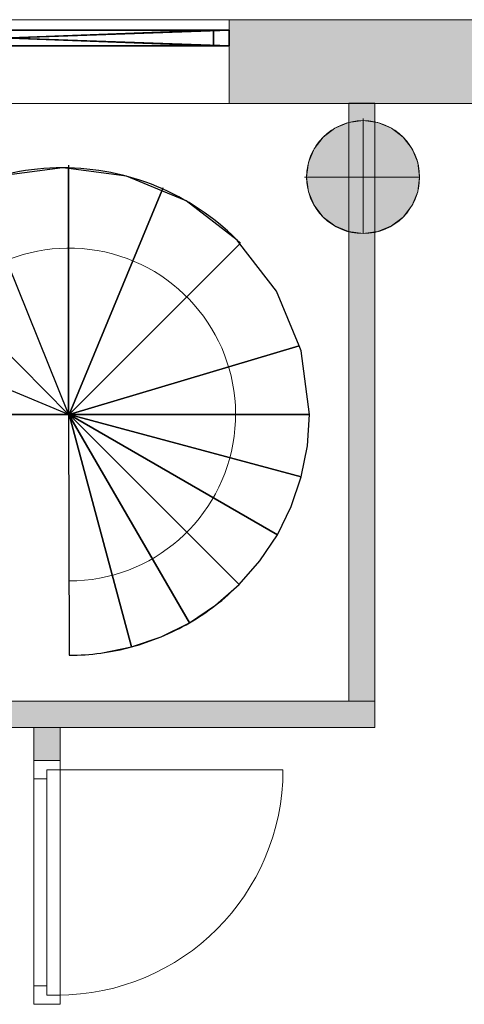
# Model space of a CAD drawing. Header units: inches. Extents: x 15 to 546804, y -66 to 267312.
# Tile 127 of 256: x 443533 to 445227, y 72884 to 76638. Entities that reach past the tile are written whole.
import ezdxf

# ---------------------------------------------------------------- set-up
doc = ezdxf.new("R2010")
doc.units = ezdxf.units.IN
doc.header["$MEASUREMENT"] = 0

msp = doc.modelspace()

# ---------------------------------------------------------------- hatches: boundary and pattern name
at = {"lineweight": 20}
h = msp.add_hatch(color=7, dxfattribs=at)
h.dxf.hatch_style = 1
h.paths.add_polyline_path([(444331.5, 76317.8), (445831.5, 76317.8), (445831.5, 76637.8), (444331.5, 76637.8)])
h = msp.add_hatch(color=7, dxfattribs=at)
h.dxf.hatch_style = 1
h.paths.add_polyline_path([(444886.5, 74039.9), (443493.7, 74039.9), (443493.7, 73939.9), (444886.5, 73939.9)])
h.paths.add_polyline_path([(443686.5, 73939.9), (443586.5, 73939.9), (443586.5, 73813), (443686.5, 73813)])
h.paths.add_polyline_path([(442564.7, 74039.9), (442388.4, 74039.9), (442388.4, 73939.9), (442564.7, 73939.9)])
h.paths.add_polyline_path([(442488.4, 75828.9, -0.117722), (442388.4, 75825.6), (442388.4, 74039.9), (442488.4, 74039.9)])
h.paths.add_polyline_path([(444886.5, 75827.2, -0.117685), (444786.5, 75829.5), (444786.5, 74039.9), (444886.5, 74039.9)])
h.paths.add_polyline_path([(442488.4, 76317.8), (442388.4, 76317.8), (442388.4, 76247.8, -0.117722), (442488.4, 76244.4)])
h.paths.add_polyline_path([(444886.5, 76317.8), (444786.5, 76317.8), (444786.5, 76246.2, -0.117685), (444886.5, 76248.5)])
h = msp.add_hatch(color=7, dxfattribs=at)
h.dxf.hatch_style = 1
h.paths.add_polyline_path([(445056.7, 76038.6, 1), (444625.8, 76038.6, 1)])

# ---------------------------------------------------------------- linework, layer by layer
at = {"color": 7, "lineweight": 20}
for p, q in [((435780.6, 76637.8), (451380.6, 76637.8)), ((435780.6, 76637.8, 300), (451380.6, 76637.8, 300)), ((435780.6, 76637.8, 7500), (451380.6, 76637.8, 7500)), ((435780.6, 76637.8, 3000), (451380.6, 76637.8, 3000)), ((435780.6, 76637.8, 7500), (451380.6, 76637.8, 7500)), ((435780.6, 76637.8), (451380.6, 76637.8)), ((444331.5, 76637.8, 6041.3), (442631.5, 76637.8, 6041.3)), ((442631.5, 76637.8, 4441.3), (444331.5, 76637.8, 4441.3)), ((444331.5, 76637.8, 6041.3), (442631.5, 76637.8, 6041.3)), ((442631.5, 76637.8, 4441.3), (444331.5, 76637.8, 4441.3)), ((444331.5, 76637.8, 6041.3), (444331.5, 76537.8, 6041.3)), ((444331.5, 76637.8, 4441.3), (444331.5, 76637.8, 6041.3)), ((444331.5, 76637.8, 4441.3), (444331.5, 76537.8, 4441.3)), ((444331.5, 76637.8, 4441.3), (444331.5, 76637.8, 6041.3)), ((444331.5, 76637.8, 6041.3), (444331.5, 76317.8, 6041.3)), ((444331.5, 76637.8, 4441.3), (444331.5, 76317.8, 4441.3)), ((445831.5, 76637.8, 0), (444331.5, 76637.8, 0)), ((444331.5, 76637.8, 0), (444331.5, 76317.8, 0)), ((442631.5, 76537.8, 4441.3), (444331.5, 76537.8, 4441.3)), ((444331.5, 76537.8, 6041.3), (442631.5, 76537.8, 6041.3)), ((444331.5, 76537.8, 4441.3), (444331.5, 76537.8, 6041.3)), ((435780.6, 76317.8, 3000), (451380.6, 76317.8, 3000)), ((435780.6, 76317.8, 7500), (451380.6, 76317.8, 7500)), ((436096.5, 76317.8, 3800), (451008.6, 76317.8, 3800)), ((436096.5, 76317.8, 3000), (451008.6, 76317.8, 3000)), ((444331.5, 76317.8, 6041.3), (442631.5, 76317.8, 6041.3)), ((442631.5, 76317.8, 4441.3), (444331.5, 76317.8, 4441.3)), ((444331.5, 76317.8, 4441.3), (444331.5, 76317.8, 6041.3)), ((444331.5, 76317.8, 0), (445831.5, 76317.8, 0)), ((444786.5, 76319.9, 7000), (444886.5, 76319.9, 7000)), ((444786.5, 74039.9, 7000), (444786.5, 76319.9, 7000)), ((444786.5, 76319.9, 9700), (444886.5, 76319.9, 9700)), ((444786.5, 74039.9, 9700), (444786.5, 76319.9, 9700)), ((444786.5, 76319.9, 7000), (444786.5, 76319.9, 9700)), ((444886.5, 76319.9, 7000), (444886.5, 74039.9, 7000)), ((444886.5, 76319.9, 9700), (444886.5, 74039.9, 9700)), ((444886.5, 76319.9, 7000), (444886.5, 76319.9, 9700)), ((444785.5, 76245.9, 0), (444785.5, 76245.9, 7000)), ((444841.2, 76260.9, 0), (444841.2, 76253.3, 0)), ((444841.2, 76253.3, 0), (444841.2, 76253.3, 7000)), ((444841.2, 76253.3, 0), (444841.2, 75822.4, 0)), ((444897, 76245.9, 0), (444897, 76245.9, 7000)), ((444733.5, 76224.4, 0), (444733.5, 76224.4, 7000)), ((444948.9, 76224.4, 0), (444948.9, 76224.4, 7000)), ((444688.9, 76190.2, 0), (444688.9, 76190.2, 7000)), ((444993.6, 76190.2, 0), (444993.6, 76190.2, 7000)), ((444654.7, 76145.5, 0), (444654.7, 76145.5, 7000)), ((445027.8, 76145.5, 0), (445027.8, 76145.5, 7000)), ((444633.1, 76093.6, 0), (444633.1, 76093.6, 7000)), ((445049.3, 76093.6, 0), (445049.3, 76093.6, 7000)), ((444618.2, 76037.8, 0), (444625.8, 76037.8, 0)), ((444625.8, 76037.8, 0), (444625.8, 76037.8, 7000)), ((444625.8, 76037.8, 0), (445056.7, 76037.8, 0)), ((445056.7, 76037.8, 0), (445056.7, 76037.8, 7000)), ((444633.1, 75982.1, 0), (444633.1, 75982.1, 7000)), ((445049.3, 75982.1, 0), (445049.3, 75982.1, 7000)), ((444654.7, 75930.1, 0), (444654.7, 75930.1, 7000)), ((445027.8, 75930.1, 0), (445027.8, 75930.1, 7000)), ((444688.9, 75885.5, 0), (444688.9, 75885.5, 7000)), ((444993.6, 75885.5, 0), (444993.6, 75885.5, 7000)), ((444733.5, 75851.3, 0), (444733.5, 75851.3, 7000)), ((444785.5, 75829.7, 0), (444785.5, 75829.7, 7000)), ((444897, 75829.7, 0), (444897, 75829.7, 7000)), ((444948.9, 75851.3, 0), (444948.9, 75851.3, 7000)), ((444841.2, 75822.4, 0), (444841.2, 75822.4, 7000)), ((443493.7, 74039.9, 7000), (444886.5, 74039.9, 7000)), ((443493.7, 74039.9, 9700), (444886.5, 74039.9, 9700)), ((444886.5, 74039.9, 7000), (444786.5, 74039.9, 7000)), ((444886.5, 74039.9, 9700), (444786.5, 74039.9, 9700)), ((444786.5, 74039.9, 7000), (444786.5, 74039.9, 9700)), ((444886.5, 74039.9, 7000), (444886.5, 74039.9, 9700)), ((444886.5, 74039.9, 7000), (444886.5, 73939.9, 7000)), ((444886.5, 74039.9, 9700), (444886.5, 73939.9, 9700)), ((444886.5, 74039.9, 7000), (444886.5, 74039.9, 9700)), ((444886.5, 73939.9, 7000), (443493.7, 73939.9, 7000)), ((444886.5, 73939.9, 9700), (443493.7, 73939.9, 9700)), ((443586.5, 73939.9, 7000), (443686.5, 73939.9, 7000)), ((443586.5, 73813, 7000), (443586.5, 73939.9, 7000)), ((443586.5, 73939.9, 9700), (443686.5, 73939.9, 9700)), ((443586.5, 73813, 9700), (443586.5, 73939.9, 9700)), ((443586.5, 73939.9, 7000), (443586.5, 73939.9, 9700)), ((443686.5, 73939.9, 7000), (443686.5, 73813, 7000)), ((443686.5, 73939.9, 9700), (443686.5, 73813, 9700)), ((443686.5, 73939.9, 7000), (443686.5, 73939.9, 9700)), ((444886.5, 73939.9, 7000), (444886.5, 73939.9, 9700)), ((443586.5, 73813, 9200), (443586.5, 73813, 9700)), ((443586.5, 73743, 9200), (443586.5, 73813, 9200)), ((443586.5, 73813, 9700), (443586.5, 72884, 9700)), ((443586.5, 73813, 9200), (443686.5, 73813, 9200)), ((443586.5, 73813, 9700), (443686.5, 73813, 9700)), ((443586.5, 73813, 7000), (443586.5, 73743, 7000)), ((443586.5, 72884, 9200), (443586.5, 73813, 9200)), ((443586.5, 73813, 9200), (443586.5, 73813, 7000)), ((443586.5, 73813, 7000), (443686.5, 73813, 7000)), ((443586.5, 73813, 9200), (443686.5, 73813, 9200)), ((443686.5, 73813, 7000), (443586.5, 73813, 7000)), ((443686.5, 73813, 9700), (443586.5, 73813, 9700)), ((443586.5, 73813, 7000), (443586.5, 73813, 9700)), ((443686.5, 73743, 9200), (443686.5, 73813, 9200)), ((443686.5, 73813, 9200), (443686.5, 73813, 9700)), ((443686.5, 73813, 9700), (443686.5, 72884, 9700)), ((443686.5, 73813, 7000), (443686.5, 73778, 7000)), ((443686.5, 73813, 9200), (443686.5, 73813, 7000)), ((443686.5, 72884, 9200), (443686.5, 73813, 9200)), ((443686.5, 73813, 7000), (443686.5, 73813, 9700)), ((443636.5, 73778, 7000), (443686.5, 73778, 7000)), ((443636.5, 73778, 9165), (443636.5, 73778, 7000)), ((443636.5, 73743, 7000), (443636.5, 73778, 7000)), ((443636.5, 73778, 9165), (443686.5, 73778, 9165)), ((443636.5, 73743, 9165), (443636.5, 73778, 9165)), ((443636.5, 73778, 7000), (443636.5, 72919, 7000)), ((443636.5, 73778, 9165), (443636.5, 73778, 7000)), ((443636.5, 72919, 9165), (443636.5, 73778, 9165)), ((443636.5, 73778, 9165), (443676.5, 73778, 9165)), ((443636.5, 73778, 7000), (443676.5, 73778, 7000)), ((443636.5, 73778, 7000), (443636.5, 73723.2, 7070.8)), ((443636.5, 73723.2, 9059.2), (443636.5, 73778, 9130)), ((443676.5, 73778, 9165), (443676.5, 73778, 7000)), ((443676.5, 73778, 7000), (444535.5, 73778, 7000)), ((443686.5, 73778, 9165), (443686.5, 73778, 7000)), ((443686.5, 72919, 9165), (443686.5, 73778, 9165)), ((443586.5, 73743, 9200), (443586.5, 73743, 9630)), ((443586.5, 73743, 9630), (443586.5, 72954, 9630)), ((443586.5, 72954, 9130), (443586.5, 73743, 9130)), ((443586.5, 73743, 9130), (443586.5, 73743, 7000)), ((443586.5, 73743, 7000), (443636.5, 73743, 7000)), ((443586.5, 73743, 9130), (443636.5, 73743, 9130)), ((443636.5, 73743, 9630), (443636.5, 72954, 9630)), ((443636.5, 72954, 9200), (443636.5, 73743, 9200)), ((443636.5, 73743, 9200), (443636.5, 73743, 9630)), ((443636.5, 73743, 9130), (443636.5, 73743, 7000)), ((443636.5, 72954, 9130), (443636.5, 73743, 9130)), ((443636.5, 72954, 9165), (443636.5, 73743, 9165)), ((443636.5, 73743, 9130), (443636.5, 73743, 9165)), ((443686.5, 73743, 9630), (443686.5, 72954, 9630)), ((443686.5, 73743, 9200), (443686.5, 73743, 9630)), ((443636.5, 73613.7, 8917.6), (443636.5, 73668.4, 8988.4)), ((443636.5, 73668.4, 7141.6), (443636.5, 73613.7, 7212.4)), ((443636.5, 73504.1, 8776), (443636.5, 73558.9, 8846.8)), ((443636.5, 73558.9, 7283.2), (443636.5, 73504.1, 7354)), ((443636.5, 73394.6, 8634.5), (443636.5, 73449.3, 8705.2)), ((443636.5, 73449.3, 7424.8), (443636.5, 73394.6, 7495.5)), ((443636.5, 73285, 8492.9), (443636.5, 73339.8, 8563.7)), ((443636.5, 73339.8, 7566.3), (443636.5, 73285, 7637.1)), ((443636.5, 73175.5, 8351.3), (443636.5, 73230.2, 8422.1)), ((443636.5, 73230.2, 7707.9), (443636.5, 73175.5, 7778.7)), ((443636.5, 73065.9, 8209.7), (443636.5, 73120.7, 8280.5)), ((443636.5, 73120.7, 7849.5), (443636.5, 73065.9, 7920.3)), ((443636.5, 72956.4, 8068.1), (443636.5, 73011.2, 8138.9)), ((443636.5, 73011.2, 7991.1), (443636.5, 72956.4, 8061.9)), ((443586.5, 72954, 9630), (443586.5, 72954, 9200)), ((443586.5, 72884, 9200), (443586.5, 72954, 9200)), ((443586.5, 72954, 7000), (443586.5, 72954, 9130)), ((443586.5, 72954, 7000), (443586.5, 72884, 7000)), ((443586.5, 72954, 9130), (443636.5, 72954, 9130)), ((443586.5, 72954, 7000), (443636.5, 72954, 7000)), ((443636.5, 72954, 9630), (443636.5, 72954, 9200)), ((443636.5, 72954, 7000), (443636.5, 72954, 9130)), ((443636.5, 72954, 7000), (443636.5, 72919, 7000)), ((443636.5, 72954, 9165), (443636.5, 72919, 9165)), ((443636.5, 72954, 9130), (443636.5, 72954, 9165)), ((443686.5, 72954, 9630), (443686.5, 72954, 9200)), ((443686.5, 72884, 9200), (443686.5, 72954, 9200)), ((443636.5, 72919, 7000), (443636.5, 72919, 9165)), ((443636.5, 72919, 7000), (443686.5, 72919, 7000)), ((443636.5, 72919, 9165), (443686.5, 72919, 9165)), ((443636.5, 72919, 7000), (443636.5, 72919, 9165)), ((443636.5, 72919, 9165), (443676.5, 72919, 9165)), ((443636.5, 72919, 7000), (443676.5, 72919, 7000)), ((443676.5, 72919, 7000), (443676.5, 72919, 9165)), ((443686.5, 72919, 7000), (443686.5, 72884, 7000)), ((443686.5, 72919, 7000), (443686.5, 72919, 9165)), ((443586.5, 72884, 9700), (443586.5, 72884, 9200)), ((443586.5, 72884, 9200), (443686.5, 72884, 9200)), ((443586.5, 72884, 9700), (443686.5, 72884, 9700)), ((443586.5, 72884, 7000), (443586.5, 72884, 9200)), ((443586.5, 72884, 9200), (443686.5, 72884, 9200)), ((443686.5, 72884, 9700), (443686.5, 72884, 9200)), ((443686.5, 72884, 7000), (443686.5, 72884, 9200))]:
    msp.add_line(p, q, dxfattribs=at)
for p, q in [((442631.5, 76597.8, 4441.3), (444331.5, 76597.8, 4441.3)), ((444331.5, 76597.8, 6041.3), (442631.5, 76597.8, 6041.3)), ((444271.5, 76597.8, 4501.3), (442691.5, 76597.8, 4501.3)), ((442691.5, 76597.8, 5981.3), (444271.5, 76597.8, 5981.3)), ((444271.5, 76597.8, 5981.3), (444271.5, 76597.8, 4501.3)), ((444271.5, 76597.8, 4501.3), (444271.5, 76537.8, 4501.3)), ((444271.5, 76597.8, 5981.3), (444271.5, 76537.8, 5981.3)), ((444331.5, 76597.8, 4441.3), (444331.5, 76537.8, 4441.3)), ((444331.5, 76597.8, 6041.3), (444331.5, 76537.8, 6041.3)), ((444331.5, 76597.8, 4441.3), (444331.5, 76597.8, 6041.3)), ((442631.5, 76537.8, 4441.3), (444331.5, 76537.8, 4441.3)), ((444331.5, 76537.8, 6041.3), (442631.5, 76537.8, 6041.3)), ((444271.5, 76537.8, 4501.3), (442691.5, 76537.8, 4501.3)), ((442691.5, 76537.8, 5981.3), (444271.5, 76537.8, 5981.3)), ((444271.5, 76537.8, 5981.3), (444271.5, 76537.8, 4501.3)), ((444331.5, 76537.8, 4441.3), (444331.5, 76537.8, 6041.3))]:
    msp.add_line(p, q)
at = {"color": 7}
for p, q in [((443719.1, 76083.7, -150), (443719.1, 76070, -150)), ((443719.1, 76070, -150), (443719.1, 75132.5, -150)), ((443369.6, 75999, -150), (443719.1, 75132.5, -150)), ((444074.1, 75985.4, -150), (443720.8, 75132.5, -150)), ((444078.7, 75996.3, -150), (444074.1, 75985.4, -150)), ((443063, 75797, -150), (443719.1, 75132.5, -150)), ((444372.1, 75783.7, -150), (443720.8, 75132.5, -150)), ((443719.1, 75132.5, -150), (442857.9, 75492.5, -150)), ((444597.2, 75394.5, -150), (443720.8, 75132.5, -150)), ((443719.1, 75132.5, -150), (442755.8, 75132.5, -150)), ((443720.8, 75132.5, -150), (443719.1, 75132.5, -150)), ((443719.1, 75132.5, -150), (443722, 74214.7, -150)), ((443719.1, 75132.5, -150), (443722.3, 75127, -150)), ((444636.9, 75132.5, -150), (443720.8, 75132.5, -150)), ((443720.8, 75132.5, -150), (443722.3, 75127, -150)), ((443720.8, 75132.5, -150), (444369.2, 74484.5, -150)), ((443720.8, 75132.5, -150), (444514.5, 74674.4, -150)), ((443720.8, 75132.5, -150), (444605.8, 74895.4, -150)), ((443722.3, 75127, -150), (443959, 74246.6, -150)), ((443722.3, 75127, -150), (444179.7, 74338.6, -150))]:
    msp.add_line(p, q, dxfattribs=at)
at = {"color": 7, "lineweight": 20}
for centre in [(444841.2, 76037.8, 7000), (444841.2, 76037.8, 0)]:
    msp.add_circle(centre, 215.4, dxfattribs=at)
at = {"color": 7}
for centre, radius, start, end in [((443696.4, 75132.5, -150), 940.6, 88.6109, 180), ((443696.4, 75132.5, -150), 940.6, 66.1122, 88.6109), ((443696.4, 75132.5, -150), 940.6, 43.944, 66.1122), ((443719.1, 75132.5, -150), 917.8, 300.1212, 315.091), ((443719.1, 75132.5, -150), 917.8, 285.1515, 300.1212), ((443719.1, 75132.5, -150), 917.8, 270.1817, 285.1515)]:
    msp.add_arc(centre, radius, start, end, dxfattribs=at)
at = {"color": 7, "lineweight": 20, "extrusion": (2.3711e-12, 1.46776e-13, -1)}
msp.add_arc((-443720.8, 75132.5, 150), 634.5, 22.6255, 270, dxfattribs=at)
at = {"color": 7, "lineweight": 20}
msp.add_ellipse((443676.5, 73778, 7000), major_axis=(859.5, 0), ratio=0.999391, start_param=4.712389, end_param=6.283185, dxfattribs=at)
for points, invisible_edges in [([(435780.6, 76637.8, 300), (451380.6, 76637.8), (435780.6, 76637.8)], 1), ([(451380.6, 76637.8), (435780.6, 76637.8, 300), (451380.6, 76637.8, 300)], 1), ([(435780.6, 76637.8, 3000), (437531.5, 76637.8, 4441.3), (451380.6, 76637.8, 3000)], 3), ([(442631.5, 76637.8, 6041.3), (435780.6, 76637.8, 7500), (444331.5, 76637.8, 6041.3)], 3), ([(445831.5, 76637.8, 6041.3), (435780.6, 76637.8, 7500), (449431.5, 76637.8, 6041.3)], 3), ([(451380.6, 76637.8, 7500), (449431.5, 76637.8, 6041.3), (435780.6, 76637.8, 7500)], 3), ([(451380.6, 76637.8, 3000), (435780.6, 76317.8, 3000), (435780.6, 76637.8, 3000)], 1), ([(435780.6, 76317.8, 3000), (451380.6, 76637.8, 3000), (451380.6, 76317.8, 3000)], 1), ([(451380.6, 76317.8, 7500), (435780.6, 76637.8, 7500), (435780.6, 76317.8, 7500)], 1), ([(435780.6, 76637.8, 7500), (451380.6, 76317.8, 7500), (451380.6, 76637.8, 7500)], 1), ([(449431.5, 76637.8, 4441.3), (437531.5, 76637.8, 4441.3), (441131.5, 76637.8, 4441.3)], 13), ([(449431.5, 76637.8, 4441.3), (442631.5, 76637.8, 4441.3), (444331.5, 76637.8, 4441.3)], 13), ([(444331.5, 76317.8, 4441.3), (442631.5, 76637.8, 4441.3), (442631.5, 76317.8, 4441.3)], 1), ([(442631.5, 76637.8, 4441.3), (444331.5, 76317.8, 4441.3), (444331.5, 76637.8, 4441.3)], 1), ([(444331.5, 76637.8, 6041.3), (442631.5, 76317.8, 6041.3), (442631.5, 76637.8, 6041.3)], 1), ([(442631.5, 76317.8, 6041.3), (444331.5, 76637.8, 6041.3), (444331.5, 76317.8, 6041.3)], 1), ([(444331.5, 76537.8, 4441.3), (442631.5, 76637.8, 4441.3), (442631.5, 76537.8, 4441.3)], 1), ([(442631.5, 76637.8, 4441.3), (444331.5, 76537.8, 4441.3), (444331.5, 76637.8, 4441.3)], 1), ([(444331.5, 76637.8, 6041.3), (442631.5, 76537.8, 6041.3), (442631.5, 76637.8, 6041.3)], 1), ([(442631.5, 76537.8, 6041.3), (444331.5, 76637.8, 6041.3), (444331.5, 76537.8, 6041.3)], 1), ([(449431.5, 76637.8, 4441.3), (444331.5, 76637.8, 4441.3), (445831.5, 76637.8, 4441.3)], 3), ([(444331.5, 76637.8, 6041.3), (445831.5, 76637.8, 4441.3), (444331.5, 76637.8, 4441.3)], 3), ([(445831.5, 76637.8, 4441.3), (444331.5, 76637.8, 6041.3), (445831.5, 76637.8, 6041.3)], 3), ([(444331.5, 76637.8, 6041.3), (444331.5, 76317.8, 4441.3), (444331.5, 76317.8, 6041.3)], 1), ([(444331.5, 76317.8, 4441.3), (444331.5, 76637.8, 6041.3), (444331.5, 76637.8, 4441.3)], 1), ([(444331.5, 76637.8, 6041.3), (444331.5, 76537.8, 4441.3), (444331.5, 76537.8, 6041.3)], 1), ([(444331.5, 76537.8, 4441.3), (444331.5, 76637.8, 6041.3), (444331.5, 76637.8, 4441.3)], 1), ([(442631.5, 76537.8, 6041.3), (444331.5, 76537.8, 4441.3), (442631.5, 76537.8, 4441.3)], 1), ([(444331.5, 76537.8, 4441.3), (442631.5, 76537.8, 6041.3), (444331.5, 76537.8, 6041.3)], 1), ([(451380.6, 76317.8, 3000), (449431.5, 76317.8, 4441.3), (435780.6, 76317.8, 3000)], 3), ([(435780.6, 76317.8, 7500), (437531.5, 76317.8, 6041.3), (451380.6, 76317.8, 7500)], 3), ([(436096.5, 76317.8, 3000), (451008.6, 76317.8, 3800), (451008.6, 76317.8, 3000)], 1), ([(451008.6, 76317.8, 3800), (436096.5, 76317.8, 3000), (436096.5, 76317.8, 3800)], 1), ([(441131.5, 76317.8, 6041.3), (451380.6, 76317.8, 7500), (437531.5, 76317.8, 6041.3)], 3), ([(437531.5, 76317.8, 4441.3), (449431.5, 76317.8, 4441.3), (445831.5, 76317.8, 4441.3)], 13), ([(437531.5, 76317.8, 4441.3), (444331.5, 76317.8, 4441.3), (442631.5, 76317.8, 4441.3)], 13), ([(444331.5, 76317.8, 6041.3), (451380.6, 76317.8, 7500), (442631.5, 76317.8, 6041.3)], 3), ([(444331.5, 76317.8, 4441.3), (445831.5, 76317.8, 6041.3), (444331.5, 76317.8, 6041.3)], 3), ([(444786.5, 76319.9, 9700), (444786.5, 74039.9, 7000), (444786.5, 74039.9, 9700)], 1), ([(444786.5, 74039.9, 7000), (444786.5, 76319.9, 9700), (444786.5, 76319.9, 7000)], 1), ([(444786.5, 76319.9, 9700), (444886.5, 76319.9, 7000), (444786.5, 76319.9, 7000)], 1), ([(444886.5, 76319.9, 7000), (444786.5, 76319.9, 9700), (444886.5, 76319.9, 9700)], 1), ([(444786.5, 74039.9, 9700), (444886.5, 76319.9, 9700), (444786.5, 76319.9, 9700)], 1), ([(444886.5, 76319.9, 9700), (444786.5, 74039.9, 9700), (444886.5, 74039.9, 9700)], 1), ([(444886.5, 76319.9, 7000), (444786.5, 74039.9, 7000), (444786.5, 76319.9, 7000)], 1), ([(444786.5, 74039.9, 7000), (444886.5, 76319.9, 7000), (444886.5, 74039.9, 7000)], 1), ([(444886.5, 76319.9, 7000), (444886.5, 74039.9, 9700), (444886.5, 74039.9, 7000)], 1), ([(444886.5, 74039.9, 9700), (444886.5, 76319.9, 7000), (444886.5, 76319.9, 9700)], 1), ([(444733.5, 76224.4, 7000), (444785.5, 76245.9, 0), (444733.5, 76224.4, 0)], 1), ([(444785.5, 76245.9, 0), (444733.5, 76224.4, 7000), (444785.5, 76245.9, 7000)], 1), ([(444733.5, 75851.3, 0), (444733.5, 76224.4, 0), (444785.5, 76245.9, 0)], 13), ([(444733.5, 75851.3, 0), (444785.5, 76245.9, 0), (444785.5, 75829.7, 0)], 3), ([(444733.5, 76224.4, 7000), (444785.5, 75829.7, 7000), (444785.5, 76245.9, 7000)], 3), ([(444785.5, 76245.9, 7000), (444841.2, 76253.3, 0), (444785.5, 76245.9, 0)], 1), ([(444841.2, 76253.3, 0), (444785.5, 76245.9, 7000), (444841.2, 76253.3, 7000)], 1), ([(444785.5, 75829.7, 0), (444785.5, 76245.9, 0), (444841.2, 76253.3, 0)], 13), ([(444785.5, 75829.7, 0), (444841.2, 76253.3, 0), (444841.2, 75822.4, 0)], 3), ([(444785.5, 76245.9, 7000), (444841.2, 75822.4, 7000), (444841.2, 76253.3, 7000)], 3), ([(444785.5, 76245.9, 7000), (444785.5, 75829.7, 7000), (444841.2, 75822.4, 7000)], 13), ([(444841.2, 76253.3, 7000), (444897, 76245.9, 0), (444841.2, 76253.3, 0)], 1), ([(444897, 76245.9, 0), (444841.2, 76253.3, 7000), (444897, 76245.9, 7000)], 1), ([(444841.2, 75822.4, 0), (444841.2, 76253.3, 0), (444897, 76245.9, 0)], 13), ([(444841.2, 76253.3, 7000), (444841.2, 75822.4, 7000), (444897, 75829.7, 7000)], 13), ([(444841.2, 76253.3, 7000), (444897, 75829.7, 7000), (444897, 76245.9, 7000)], 3), ([(444841.2, 75822.4, 0), (444897, 76245.9, 0), (444897, 75829.7, 0)], 3), ([(444897, 76245.9, 7000), (444948.9, 76224.4, 0), (444897, 76245.9, 0)], 1), ([(444948.9, 76224.4, 0), (444897, 76245.9, 7000), (444948.9, 76224.4, 7000)], 1), ([(444897, 75829.7, 0), (444897, 76245.9, 0), (444948.9, 76224.4, 0)], 13), ([(444897, 76245.9, 7000), (444897, 75829.7, 7000), (444948.9, 75851.3, 7000)], 13), ([(444897, 76245.9, 7000), (444948.9, 75851.3, 7000), (444948.9, 76224.4, 7000)], 3), ([(444688.9, 75885.5, 0), (444688.9, 76190.2, 0), (444733.5, 76224.4, 0)], 13), ([(444688.9, 75885.5, 0), (444733.5, 76224.4, 0), (444733.5, 75851.3, 0)], 3), ([(444688.9, 76190.2, 7000), (444733.5, 76224.4, 0), (444688.9, 76190.2, 0)], 1), ([(444733.5, 76224.4, 0), (444688.9, 76190.2, 7000), (444733.5, 76224.4, 7000)], 1), ([(444688.9, 76190.2, 7000), (444733.5, 75851.3, 7000), (444733.5, 76224.4, 7000)], 3), ([(444733.5, 76224.4, 7000), (444733.5, 75851.3, 7000), (444785.5, 75829.7, 7000)], 13), ([(444897, 75829.7, 0), (444948.9, 76224.4, 0), (444948.9, 75851.3, 0)], 3), ([(444948.9, 76224.4, 7000), (444993.6, 76190.2, 0), (444948.9, 76224.4, 0)], 1), ([(444993.6, 76190.2, 0), (444948.9, 76224.4, 7000), (444993.6, 76190.2, 7000)], 1), ([(444948.9, 75851.3, 0), (444948.9, 76224.4, 0), (444993.6, 76190.2, 0)], 13), ([(444948.9, 76224.4, 7000), (444948.9, 75851.3, 7000), (444993.6, 75885.5, 7000)], 13), ([(444948.9, 76224.4, 7000), (444993.6, 75885.5, 7000), (444993.6, 76190.2, 7000)], 3), ([(444654.7, 75930.1, 0), (444654.7, 76145.5, 0), (444688.9, 76190.2, 0)], 13), ([(444654.7, 75930.1, 0), (444688.9, 76190.2, 0), (444688.9, 75885.5, 0)], 3), ([(444688.9, 76190.2, 7000), (444654.7, 76145.5, 0), (444654.7, 76145.5, 7000)], 1), ([(444654.7, 76145.5, 0), (444688.9, 76190.2, 7000), (444688.9, 76190.2, 0)], 1), ([(444654.7, 76145.5, 7000), (444688.9, 75885.5, 7000), (444688.9, 76190.2, 7000)], 3), ([(444688.9, 76190.2, 7000), (444688.9, 75885.5, 7000), (444733.5, 75851.3, 7000)], 13), ([(444948.9, 75851.3, 0), (444993.6, 76190.2, 0), (444993.6, 75885.5, 0)], 3), ([(444993.6, 76190.2, 0), (445027.8, 76145.5, 7000), (445027.8, 76145.5, 0)], 1), ([(445027.8, 76145.5, 7000), (444993.6, 76190.2, 0), (444993.6, 76190.2, 7000)], 1), ([(444993.6, 75885.5, 0), (444993.6, 76190.2, 0), (445027.8, 76145.5, 0)], 13), ([(444993.6, 76190.2, 7000), (444993.6, 75885.5, 7000), (445027.8, 75930.1, 7000)], 13), ([(444993.6, 76190.2, 7000), (445027.8, 75930.1, 7000), (445027.8, 76145.5, 7000)], 3), ([(444633.1, 75982.1, 0), (444633.1, 76093.6, 0), (444654.7, 76145.5, 0)], 13), ([(444633.1, 75982.1, 0), (444654.7, 76145.5, 0), (444654.7, 75930.1, 0)], 3), ([(444654.7, 76145.5, 7000), (444633.1, 76093.6, 0), (444633.1, 76093.6, 7000)], 1), ([(444633.1, 76093.6, 0), (444654.7, 76145.5, 7000), (444654.7, 76145.5, 0)], 1), ([(444633.1, 76093.6, 7000), (444654.7, 75930.1, 7000), (444654.7, 76145.5, 7000)], 3), ([(444654.7, 76145.5, 7000), (444654.7, 75930.1, 7000), (444688.9, 75885.5, 7000)], 13), ([(444993.6, 75885.5, 0), (445027.8, 76145.5, 0), (445027.8, 75930.1, 0)], 3), ([(445027.8, 76145.5, 0), (445049.3, 76093.6, 7000), (445049.3, 76093.6, 0)], 1), ([(445049.3, 76093.6, 7000), (445027.8, 76145.5, 0), (445027.8, 76145.5, 7000)], 1), ([(445027.8, 75930.1, 0), (445027.8, 76145.5, 0), (445049.3, 76093.6, 0)], 13), ([(445027.8, 76145.5, 7000), (445027.8, 75930.1, 7000), (445049.3, 75982.1, 7000)], 13), ([(445027.8, 76145.5, 7000), (445049.3, 75982.1, 7000), (445049.3, 76093.6, 7000)], 3), ([(444633.1, 76093.6, 0), (444633.1, 75982.1, 0), (444625.8, 76037.8, 0)], 1), ([(444633.1, 76093.6, 7000), (444625.8, 76037.8, 0), (444625.8, 76037.8, 7000)], 1), ([(444625.8, 76037.8, 0), (444633.1, 76093.6, 7000), (444633.1, 76093.6, 0)], 1), ([(444633.1, 75982.1, 7000), (444633.1, 76093.6, 7000), (444625.8, 76037.8, 7000)], 1), ([(444633.1, 76093.6, 7000), (444633.1, 75982.1, 7000), (444654.7, 75930.1, 7000)], 13), ([(445027.8, 75930.1, 0), (445049.3, 76093.6, 0), (445049.3, 75982.1, 0)], 3), ([(445049.3, 76093.6, 0), (445056.7, 76037.8, 7000), (445056.7, 76037.8, 0)], 1), ([(445056.7, 76037.8, 7000), (445049.3, 76093.6, 0), (445049.3, 76093.6, 7000)], 1), ([(445049.3, 75982.1, 0), (445049.3, 76093.6, 0), (445056.7, 76037.8, 0)], 1), ([(445049.3, 76093.6, 7000), (445049.3, 75982.1, 7000), (445056.7, 76037.8, 7000)], 1), ([(444625.8, 76037.8, 7000), (444633.1, 75982.1, 0), (444633.1, 75982.1, 7000)], 1), ([(444633.1, 75982.1, 0), (444625.8, 76037.8, 7000), (444625.8, 76037.8, 0)], 1), ([(445056.7, 76037.8, 0), (445049.3, 75982.1, 7000), (445049.3, 75982.1, 0)], 1), ([(445049.3, 75982.1, 7000), (445056.7, 76037.8, 0), (445056.7, 76037.8, 7000)], 1), ([(444633.1, 75982.1, 7000), (444654.7, 75930.1, 0), (444654.7, 75930.1, 7000)], 1), ([(444654.7, 75930.1, 0), (444633.1, 75982.1, 7000), (444633.1, 75982.1, 0)], 1), ([(445049.3, 75982.1, 0), (445027.8, 75930.1, 7000), (445027.8, 75930.1, 0)], 1), ([(445027.8, 75930.1, 7000), (445049.3, 75982.1, 0), (445049.3, 75982.1, 7000)], 1), ([(444654.7, 75930.1, 7000), (444688.9, 75885.5, 0), (444688.9, 75885.5, 7000)], 1), ([(444688.9, 75885.5, 0), (444654.7, 75930.1, 7000), (444654.7, 75930.1, 0)], 1), ([(445027.8, 75930.1, 0), (444993.6, 75885.5, 7000), (444993.6, 75885.5, 0)], 1), ([(444993.6, 75885.5, 7000), (445027.8, 75930.1, 0), (445027.8, 75930.1, 7000)], 1), ([(444733.5, 75851.3, 7000), (444688.9, 75885.5, 0), (444733.5, 75851.3, 0)], 1), ([(444688.9, 75885.5, 0), (444733.5, 75851.3, 7000), (444688.9, 75885.5, 7000)], 1), ([(444993.6, 75885.5, 7000), (444948.9, 75851.3, 0), (444993.6, 75885.5, 0)], 1), ([(444948.9, 75851.3, 0), (444993.6, 75885.5, 7000), (444948.9, 75851.3, 7000)], 1), ([(444785.5, 75829.7, 7000), (444733.5, 75851.3, 0), (444785.5, 75829.7, 0)], 1), ([(444733.5, 75851.3, 0), (444785.5, 75829.7, 7000), (444733.5, 75851.3, 7000)], 1), ([(444841.2, 75822.4, 7000), (444785.5, 75829.7, 0), (444841.2, 75822.4, 0)], 1), ([(444785.5, 75829.7, 0), (444841.2, 75822.4, 7000), (444785.5, 75829.7, 7000)], 1), ([(444897, 75829.7, 7000), (444841.2, 75822.4, 0), (444897, 75829.7, 0)], 1), ([(444841.2, 75822.4, 0), (444897, 75829.7, 7000), (444841.2, 75822.4, 7000)], 1), ([(444948.9, 75851.3, 7000), (444897, 75829.7, 0), (444948.9, 75851.3, 0)], 1), ([(444897, 75829.7, 0), (444948.9, 75851.3, 7000), (444897, 75829.7, 7000)], 1), ([(443493.7, 74039.9, 7000), (444886.5, 74039.9, 9700), (444886.5, 74039.9, 7000)], 1), ([(444886.5, 74039.9, 9700), (443493.7, 74039.9, 7000), (443493.7, 74039.9, 9700)], 1), ([(444886.5, 73939.9, 9700), (443493.7, 74039.9, 9700), (443493.7, 73939.9, 9700)], 1), ([(443493.7, 74039.9, 9700), (444886.5, 73939.9, 9700), (444886.5, 74039.9, 9700)], 1), ([(443493.7, 74039.9, 7000), (444886.5, 73939.9, 7000), (443493.7, 73939.9, 7000)], 1), ([(444886.5, 73939.9, 7000), (443493.7, 74039.9, 7000), (444886.5, 74039.9, 7000)], 1), ([(444886.5, 74039.9, 9700), (444786.5, 74039.9, 7000), (444886.5, 74039.9, 7000)], 1), ([(444786.5, 74039.9, 7000), (444886.5, 74039.9, 9700), (444786.5, 74039.9, 9700)], 1), ([(444886.5, 74039.9, 9700), (444886.5, 73939.9, 7000), (444886.5, 74039.9, 7000)], 1), ([(444886.5, 73939.9, 7000), (444886.5, 74039.9, 9700), (444886.5, 73939.9, 9700)], 1), ([(443493.7, 73939.9, 9700), (444886.5, 73939.9, 7000), (444886.5, 73939.9, 9700)], 1), ([(444886.5, 73939.9, 7000), (443493.7, 73939.9, 9700), (443493.7, 73939.9, 7000)], 1), ([(443586.5, 73939.9, 9700), (443586.5, 73813, 7000), (443586.5, 73813, 9700)], 1), ([(443586.5, 73813, 7000), (443586.5, 73939.9, 9700), (443586.5, 73939.9, 7000)], 1), ([(443586.5, 73939.9, 9700), (443686.5, 73939.9, 7000), (443586.5, 73939.9, 7000)], 1), ([(443686.5, 73939.9, 7000), (443586.5, 73939.9, 9700), (443686.5, 73939.9, 9700)], 1), ([(443586.5, 73813, 9700), (443686.5, 73939.9, 9700), (443586.5, 73939.9, 9700)], 1), ([(443686.5, 73939.9, 9700), (443586.5, 73813, 9700), (443686.5, 73813, 9700)], 1), ([(443686.5, 73939.9, 7000), (443586.5, 73813, 7000), (443586.5, 73939.9, 7000)], 1), ([(443586.5, 73813, 7000), (443686.5, 73939.9, 7000), (443686.5, 73813, 7000)], 1), ([(443686.5, 73939.9, 7000), (443686.5, 73813, 9700), (443686.5, 73813, 7000)], 1), ([(443686.5, 73813, 9700), (443686.5, 73939.9, 7000), (443686.5, 73939.9, 9700)], 1), ([(443686.5, 73813, 9700), (443586.5, 73813, 7000), (443686.5, 73813, 7000)], 1), ([(443586.5, 73813, 7000), (443686.5, 73813, 9700), (443586.5, 73813, 9700)], 1), ([(443586.5, 73813, 7000), (443586.5, 73813, 9200), (443686.5, 73813, 7000)], 2), ([(443686.5, 73813, 9200), (443686.5, 73813, 7000), (443586.5, 73813, 9200)], 2), ([(443586.5, 73813, 7000), (443586.5, 73743, 7000), (443586.5, 73813, 9200)], 2), ([(443586.5, 73743, 9130), (443586.5, 73813, 9200), (443586.5, 73743, 7000)], 3), ([(443586.5, 72954, 9130), (443586.5, 73813, 9200), (443586.5, 73743, 9130)], 3), ([(443586.5, 73813, 9200), (443586.5, 72954, 9130), (443586.5, 72884, 9200)], 3), ([(443586.5, 72884, 9200), (443686.5, 72884, 9200), (443586.5, 73813, 9200)], 2), ([(443686.5, 73813, 9200), (443586.5, 73813, 9200), (443686.5, 72884, 9200)], 2), ([(443586.5, 73813, 7000), (443636.5, 73778, 7000), (443586.5, 73743, 7000)], 3), ([(443686.5, 73813, 7000), (443636.5, 73778, 7000), (443586.5, 73813, 7000)], 3), ([(443686.5, 72884, 9700), (443686.5, 73813, 9700), (443586.5, 72884, 9700)], 2), ([(443586.5, 73813, 9700), (443586.5, 72884, 9700), (443686.5, 73813, 9700)], 2), ([(443586.5, 73813, 9200), (443586.5, 73813, 9700), (443686.5, 73813, 9200)], 2), ([(443686.5, 73813, 9700), (443686.5, 73813, 9200), (443586.5, 73813, 9700)], 2), ([(443586.5, 73813, 9200), (443586.5, 73743, 9200), (443586.5, 73813, 9700)], 2), ([(443586.5, 73743, 9630), (443586.5, 73813, 9700), (443586.5, 73743, 9200)], 3), ([(443586.5, 72954, 9630), (443586.5, 73813, 9700), (443586.5, 73743, 9630)], 3), ([(443586.5, 73813, 9700), (443586.5, 72954, 9630), (443586.5, 72884, 9700)], 3), ([(443686.5, 73778, 7000), (443636.5, 73778, 7000), (443686.5, 73813, 7000)], 2), ([(443686.5, 73778, 7000), (443686.5, 73813, 7000), (443686.5, 73778, 9165)], 2), ([(443686.5, 73813, 9200), (443686.5, 73778, 9165), (443686.5, 73813, 7000)], 3), ([(443686.5, 72884, 9200), (443686.5, 73778, 9165), (443686.5, 73813, 9200)], 3), ([(443686.5, 73743, 9200), (443686.5, 73813, 9200), (443686.5, 73743, 9630)], 2), ([(443686.5, 73813, 9700), (443686.5, 73743, 9630), (443686.5, 73813, 9200)], 3), ([(443686.5, 72884, 9700), (443686.5, 73743, 9630), (443686.5, 73813, 9700)], 3), ([(443636.5, 73743, 7000), (443586.5, 73743, 7000), (443636.5, 73778, 7000)], 2), ([(443636.5, 73778, 7000), (443636.5, 73778, 9165), (443676.5, 73778, 7000)], 2), ([(443676.5, 73778, 9165), (443676.5, 73778, 7000), (443636.5, 73778, 9165)], 2), ([(443636.5, 73778, 7000), (443636.5, 72919, 7000), (443636.5, 73778, 9165)], 2), ([(443636.5, 72919, 9165), (443636.5, 73778, 9165), (443636.5, 72919, 7000)], 2), ([(443636.5, 73743, 7000), (443636.5, 73778, 7000), (443636.5, 73743, 9130)], 2), ([(443636.5, 73778, 9165), (443636.5, 73743, 9130), (443636.5, 73778, 7000)], 3), ([(443636.5, 73743, 9165), (443636.5, 73743, 9130), (443636.5, 73778, 9165)], 2), ([(443636.5, 73778, 7000), (443686.5, 73778, 7000), (443636.5, 73778, 9165)], 2), ([(443686.5, 73778, 9165), (443636.5, 73778, 9165), (443686.5, 73778, 7000)], 2), ([(443686.5, 72919, 9165), (443636.5, 72919, 9165), (443686.5, 73778, 9165)], 2), ([(443636.5, 72954, 9165), (443686.5, 73778, 9165), (443636.5, 72919, 9165)], 3), ([(443636.5, 73743, 9165), (443686.5, 73778, 9165), (443636.5, 72954, 9165)], 3), ([(443636.5, 73778, 9165), (443686.5, 73778, 9165), (443636.5, 73743, 9165)], 2), ([(443686.5, 73778, 9165), (443686.5, 72884, 9200), (443686.5, 72919, 9165)], 3), ([(443586.5, 73743, 7000), (443636.5, 73743, 7000), (443586.5, 73743, 9130)], 2), ([(443636.5, 73743, 9130), (443586.5, 73743, 9130), (443636.5, 73743, 7000)], 2), ([(443636.5, 72954, 9130), (443586.5, 72954, 9130), (443636.5, 73743, 9130)], 2), ([(443586.5, 73743, 9130), (443636.5, 73743, 9130), (443586.5, 72954, 9130)], 2), ([(443636.5, 72954, 9130), (443636.5, 73743, 9130), (443636.5, 72954, 9165)], 2), ([(443636.5, 73743, 9165), (443636.5, 72954, 9165), (443636.5, 73743, 9130)], 2), ([(443636.5, 73743, 9200), (443636.5, 72954, 9200), (443636.5, 73743, 9630)], 2), ([(443636.5, 72954, 9630), (443636.5, 73743, 9630), (443636.5, 72954, 9200)], 2), ([(443686.5, 73743, 9630), (443686.5, 72884, 9700), (443686.5, 72954, 9630)], 3), ([(443586.5, 72954, 7000), (443586.5, 72954, 9130), (443636.5, 72954, 7000)], 2), ([(443636.5, 72954, 9130), (443636.5, 72954, 7000), (443586.5, 72954, 9130)], 2), ([(443586.5, 72954, 7000), (443586.5, 72884, 7000), (443586.5, 72954, 9130)], 2), ([(443586.5, 72884, 9200), (443586.5, 72954, 9130), (443586.5, 72884, 7000)], 3), ([(443586.5, 72954, 7000), (443636.5, 72919, 7000), (443586.5, 72884, 7000)], 3), ([(443636.5, 72954, 7000), (443636.5, 72919, 7000), (443586.5, 72954, 7000)], 2), ([(443586.5, 72954, 9200), (443586.5, 72884, 9200), (443586.5, 72954, 9630)], 2), ([(443586.5, 72884, 9700), (443586.5, 72954, 9630), (443586.5, 72884, 9200)], 3), ([(443636.5, 72919, 7000), (443636.5, 72954, 7000), (443636.5, 72919, 9165)], 2), ([(443636.5, 72954, 9130), (443636.5, 72919, 9165), (443636.5, 72954, 7000)], 3), ([(443636.5, 72954, 9165), (443636.5, 72919, 9165), (443636.5, 72954, 9130)], 2), ([(443686.5, 72954, 9200), (443686.5, 72954, 9630), (443686.5, 72884, 9200)], 2), ([(443686.5, 72884, 9700), (443686.5, 72884, 9200), (443686.5, 72954, 9630)], 14), ([(443686.5, 72884, 7000), (443586.5, 72884, 7000), (443686.5, 72919, 7000)], 2), ([(443636.5, 72919, 7000), (443686.5, 72919, 7000), (443586.5, 72884, 7000)], 14), ([(443636.5, 72919, 9165), (443636.5, 72919, 7000), (443676.5, 72919, 9165)], 2), ([(443676.5, 72919, 7000), (443676.5, 72919, 9165), (443636.5, 72919, 7000)], 2), ([(443636.5, 72919, 7000), (443636.5, 72919, 9165), (443686.5, 72919, 7000)], 2), ([(443686.5, 72919, 9165), (443686.5, 72919, 7000), (443636.5, 72919, 9165)], 2), ([(443686.5, 72884, 7000), (443686.5, 72919, 7000), (443686.5, 72884, 9200)], 2), ([(443686.5, 72919, 9165), (443686.5, 72884, 9200), (443686.5, 72919, 7000)], 3), ([(443586.5, 72884, 7000), (443686.5, 72884, 7000), (443586.5, 72884, 9200)], 2), ([(443686.5, 72884, 9200), (443586.5, 72884, 9200), (443686.5, 72884, 7000)], 2), ([(443586.5, 72884, 9700), (443586.5, 72884, 9200), (443686.5, 72884, 9700)], 2), ([(443686.5, 72884, 9200), (443686.5, 72884, 9700), (443586.5, 72884, 9200)], 2)]:
    msp.add_3dface(points, dxfattribs=dict(at, invisible_edges=invisible_edges))
at = {"color": 7}
for points, invisible_edges in [([(443696.4, 76073, -150), (443696.4, 76073, -150), (442755.8, 75132.5, -150), (443719.1, 76070, -150)], 6), ([(443453, 76041, -150), (443453, 76041, -150), (442755.8, 75132.5, -150), (443696.4, 76073, -150)], 6), ([(443719.1, 75132.5, -150), (443719.1, 75132.5, -150), (443719.1, 76070, -150), (442755.8, 75132.5, -150)], 4), ([(443719.1, 76070, -150), (443719.1, 76070, -150), (443720.8, 75132.5, -150), (443939.8, 76041, -150)], 6), ([(443719.1, 75132.5, -150), (443719.1, 75132.5, -150), (443720.8, 75132.5, -150), (443719.1, 76070, -150)], 4), ([(444074.1, 75985.4, -150), (444074.1, 75985.4, -150), (443939.8, 76041, -150), (443720.8, 75132.5, -150)], 4), ([(444074.1, 75985.4, -150), (444074.1, 75985.4, -150), (443720.8, 75132.5, -150), (444166.7, 75947, -150)], 4), ([(444166.7, 75947, -150), (444166.7, 75947, -150), (443720.8, 75132.5, -150), (444361.5, 75797.6, -150)], 6), ([(444372.1, 75783.7, -150), (444372.1, 75783.7, -150), (444361.5, 75797.6, -150), (443720.8, 75132.5, -150)], 4), ([(444372.1, 75783.7, -150), (444372.1, 75783.7, -150), (443720.8, 75132.5, -150), (444510.9, 75602.8, -150)], 4), ([(444597.2, 75394.5, -150), (444597.2, 75394.5, -150), (444510.9, 75602.8, -150), (443720.8, 75132.5, -150)], 4), ([(444597.2, 75394.5, -150), (444597.2, 75394.5, -150), (443720.8, 75132.5, -150), (444604.9, 75375.9, -150)], 4), ([(444636.9, 75132.5, -150), (444636.9, 75132.5, -150), (444604.9, 75375.9, -150), (443720.8, 75132.5, -150)], 4), ([(443719.1, 75132.5, -150), (443719.1, 75132.5, -150), (443722, 74214.7, -150), (443722.3, 75127, -150)], 4), ([(444369.2, 74484.5, -150), (444369.2, 74484.5, -150), (443720.8, 75132.5, -150), (444279.2, 74405.4, -150)], 4), ([(444179.7, 74338.6, -150), (444179.7, 74338.6, -150), (444279.2, 74405.4, -150), (443720.8, 75132.5, -150)], 13), ([(443722.3, 75127, -150), (443722.3, 75127, -150), (444179.7, 74338.6, -150), (443720.8, 75132.5, -150)], 4), ([(444514.5, 74674.4, -150), (444514.5, 74674.4, -150), (443720.8, 75132.5, -150), (444448, 74574.7, -150)], 4), ([(444369.2, 74484.5, -150), (444369.2, 74484.5, -150), (444448, 74574.7, -150), (443720.8, 75132.5, -150)], 4), ([(444605.8, 74895.4, -150), (444605.8, 74895.4, -150), (443720.8, 75132.5, -150), (444567.4, 74781.9, -150)], 4), ([(444514.5, 74674.4, -150), (444514.5, 74674.4, -150), (444567.4, 74781.9, -150), (443720.8, 75132.5, -150)], 4), ([(444636.9, 75132.5, -150), (444636.9, 75132.5, -150), (443720.8, 75132.5, -150), (444629.1, 75012.9, -150)], 4), ([(444605.8, 74895.4, -150), (444605.8, 74895.4, -150), (444629.1, 75012.9, -150), (443720.8, 75132.5, -150)], 4), ([(443959, 74246.6, -150), (443959, 74246.6, -150), (443722.3, 75127, -150), (443841.6, 74222.9, -150)], 4), ([(444179.7, 74338.6, -150), (444179.7, 74338.6, -150), (443722.3, 75127, -150), (444072.4, 74285.4, -150)], 4), ([(443959, 74246.6, -150), (443959, 74246.6, -150), (444072.4, 74285.4, -150), (443722.3, 75127, -150)], 4)]:
    msp.add_3dface(points, dxfattribs=dict(at, invisible_edges=invisible_edges))
msp.add_3dface([(443722.3, 75127, -150), (443722.3, 75127, -150), (443720.8, 75132.5, -150), (443719.1, 75132.5, -150)], dxfattribs=at)

# ---------------------------------------------------------------- meshes
mesh = msp.add_polyface()
corners = [(444331.5, 76537.8, 4441.3), (442631.5, 76597.8, 4441.3), (444331.5, 76597.8, 4441.3), (442631.5, 76537.8, 4441.3)]
mesh.append_faces([[corners[k] for k in face] for face in [(0, 1, 2), (1, 0, 3)]], dxfattribs={"vtx0": -1})
mesh = msp.add_polyface()
corners = [(442631.5, 76537.8, 6041.3), (444331.5, 76597.8, 6041.3), (442631.5, 76597.8, 6041.3), (444331.5, 76537.8, 6041.3)]
mesh.append_faces([[corners[k] for k in face] for face in [(0, 1, 2), (1, 0, 3)]], dxfattribs={"vtx0": -1})
mesh = msp.add_polyface()
corners = [(442631.5, 76597.8, 6041.3), (442691.5, 76597.8, 5981.3), (442631.5, 76597.8, 4441.3), (444331.5, 76597.8, 6041.3), (444271.5, 76597.8, 5981.3), (444271.5, 76597.8, 4501.3), (442691.5, 76597.8, 4501.3), (444331.5, 76597.8, 4441.3)]
mesh.append_faces([[corners[k] for k in face] for face in [(0, 1, 2), (1, 3, 4), (4, 3, 5), (2, 6, 7), (6, 2, 1), (7, 5, 3)]], dxfattribs={"vtx0": -1, "vtx1": -1})
mesh.append_faces([[corners[k] for k in face] for face in [(1, 0, 3), (7, 6, 5)]], dxfattribs={"vtx0": -1, "vtx2": -1})
mesh = msp.add_polyface()
corners = [(442691.5, 76537.8, 4501.3), (444271.5, 76597.8, 4501.3), (442691.5, 76597.8, 4501.3), (444271.5, 76537.8, 4501.3)]
mesh.append_faces([[corners[k] for k in face] for face in [(0, 1, 2), (1, 0, 3)]], dxfattribs={"vtx0": -1})
mesh = msp.add_polyface()
corners = [(444271.5, 76537.8, 5981.3), (442691.5, 76597.8, 5981.3), (444271.5, 76597.8, 5981.3), (442691.5, 76537.8, 5981.3)]
mesh.append_faces([[corners[k] for k in face] for face in [(0, 1, 2), (1, 0, 3)]], dxfattribs={"vtx0": -1})
mesh = msp.add_polyface()
corners = [(444271.5, 76537.8, 5981.3), (444271.5, 76597.8, 4501.3), (444271.5, 76537.8, 4501.3), (444271.5, 76597.8, 5981.3)]
mesh.append_faces([[corners[k] for k in face] for face in [(0, 1, 2), (1, 0, 3)]], dxfattribs={"vtx0": -1})
mesh = msp.add_polyface()
corners = [(444331.5, 76597.8, 6041.3), (444331.5, 76537.8, 4441.3), (444331.5, 76597.8, 4441.3), (444331.5, 76537.8, 6041.3)]
mesh.append_faces([[corners[k] for k in face] for face in [(0, 1, 2), (1, 0, 3)]], dxfattribs={"vtx0": -1})
mesh = msp.add_polyface()
corners = [(442631.5, 76537.8, 4441.3), (442691.5, 76537.8, 4501.3), (442631.5, 76537.8, 6041.3), (444331.5, 76537.8, 4441.3), (444271.5, 76537.8, 4501.3), (444271.5, 76537.8, 5981.3), (442691.5, 76537.8, 5981.3), (444331.5, 76537.8, 6041.3)]
mesh.append_faces([[corners[k] for k in face] for face in [(0, 1, 2), (1, 3, 4), (4, 3, 5), (2, 6, 7), (6, 2, 1), (7, 5, 3)]], dxfattribs={"vtx0": -1, "vtx1": -1})
mesh.append_faces([[corners[k] for k in face] for face in [(1, 0, 3), (7, 6, 5)]], dxfattribs={"vtx0": -1, "vtx2": -1})

doc.saveas('drawing.dxf')
